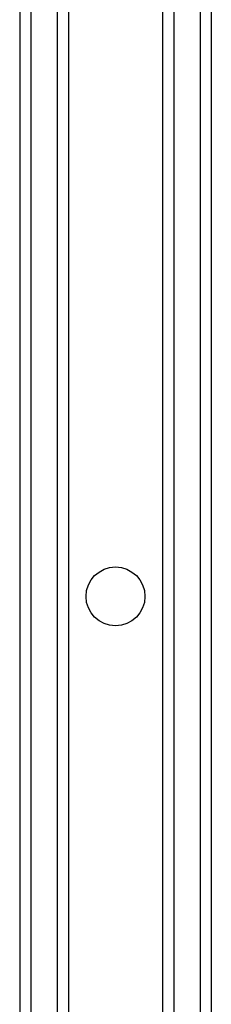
# Model space of a CAD drawing. Header units: inches. Extents: x 1 to 359, y -2 to 239.
# Tile 19 of 99: x 122.03 to 123.66, y 25.86 to 34.22. Entities that reach past the tile are written whole.
import ezdxf
from ezdxf.lldxf.tags import DXFTag

# ---------------------------------------------------------------- set-up
doc = ezdxf.new("R2010")
doc.units = ezdxf.units.IN
doc.header["$MEASUREMENT"] = 0
doc.layers.add('COM42890-3', color=7, linetype='Continuous')
doc.layers.add('Default', color=7, linetype='Continuous')
tags = doc.linetypes.add('HIDDEN2', pattern=[0.1875, 0.125, -0.0625]).pattern_tags.tags
tags[6:7] = [DXFTag(74, 4), DXFTag(75, 0), DXFTag(340, '0'), DXFTag(46, 0.0), DXFTag(50, 0.0), DXFTag(44, 0.0), DXFTag(45, 0.0)]
tags[4:5] = [DXFTag(74, 4), DXFTag(75, 0), DXFTag(340, '0'), DXFTag(46, 0.0), DXFTag(50, 0.0), DXFTag(44, 0.0), DXFTag(45, 0.0)]

# ---------------------------------------------------------------- blocks, each defined once
blk = doc.blocks.new('SE2')
at = {"layer": 'COM42890-3', "color": 7, "linetype": 'HIDDEN2'}
for p, q in [((122.0329, 40.5131), (122.0329, 18.1381)), ((122.1279, 40.5131), (122.1279, 18.1381)), ((122.3519, 40.5131), (122.3519, 18.1381)), ((122.4469, 40.5131), (122.4469, 18.1381)), ((123.2439, 40.5131), (123.2439, 18.1381)), ((123.3389, 40.5131), (123.3389, 18.1381)), ((123.5629, 40.5131), (123.5629, 18.1381)), ((123.6579, 40.5131), (123.6579, 18.1381))]:
    blk.add_line(p, q, dxfattribs=at)
blk.add_circle((122.8454, 29.3256), 0.25, dxfattribs=at)

msp = doc.modelspace()

# ---------------------------------------------------------------- block references
at = {"layer": 'Default'}
msp.add_blockref('SE2', (0, 0), dxfattribs=at)

doc.saveas('drawing.dxf')
